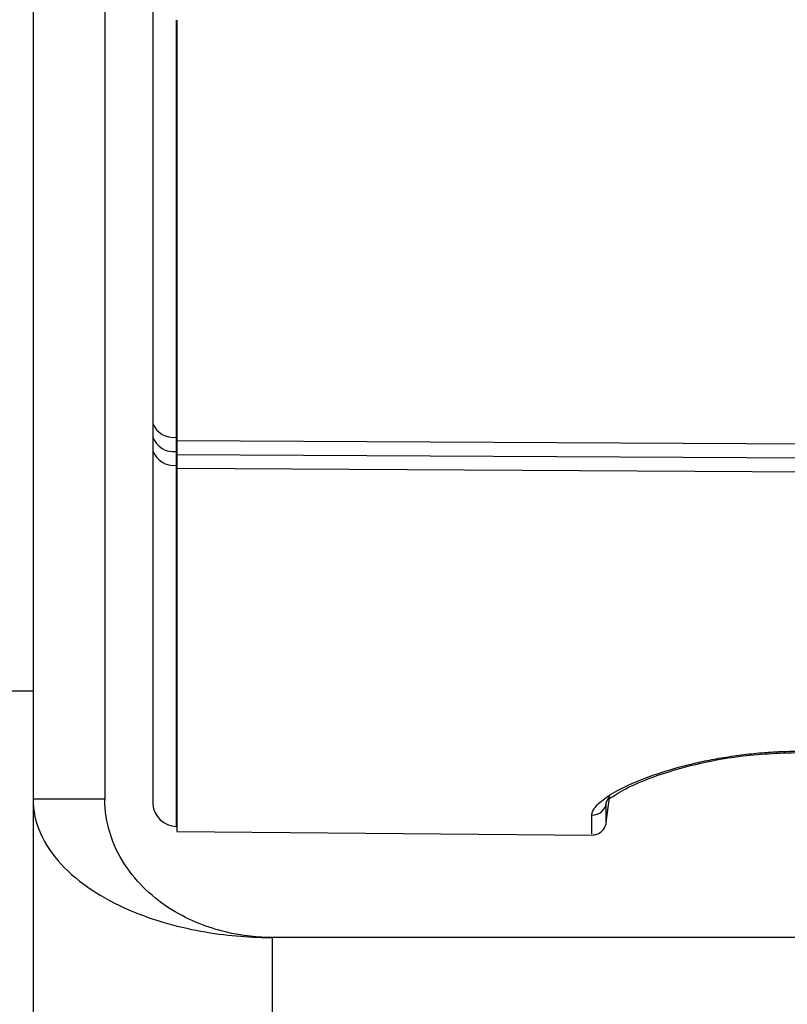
# Model space of a CAD drawing. Header units: millimetres. Extents: x -103 to 103, y 0 to 140.
# Tile 2 of 30: x -91 to -75, y 48 to 69. Entities that reach past the tile are written whole.
import ezdxf

# ---------------------------------------------------------------- set-up
doc = ezdxf.new("R2010")
doc.units = ezdxf.units.MM

msp = doc.modelspace()

# ---------------------------------------------------------------- linework, layer by layer
at = {"color": 7, "linetype": 'Continuous', "lineweight": 25}
for p, q in [((-91.2, 95.401), (-91.2, 2.887)), ((-89.7, 95.401), (-89.7, 52.539)), ((-88.7, 69.294), (-88.7, 52.436)), ((-88.699, 69.298), (-88.699, 60.393)), ((-88.2, 68.814), (-88.2, 51.868)), ((-88.2, 60.101), (-88.209, 60.101)), ((-88.209, 60.101), (-88.209, 59.803)), ((-88.2, 60.035), (-34.7, 59.741)), ((-88.699, 59.819), (-88.699, 52.436)), ((-88.2, 59.803), (-88.209, 59.803)), ((-88.209, 59.803), (-88.209, 59.514)), ((-34.7, 59.436), (-88.2, 59.736)), ((-88.2, 59.514), (-88.209, 59.514)), ((-34.7, 59.14), (-88.2, 59.446)), ((-91.9, 54.802), (-91.2, 54.802)), ((-89.7, 52.539), (-91.2, 52.539)), ((-79.23, 52.466), (-79.164, 52.612)), ((-79.23, 52.055), (-79.166, 52.576)), ((-88.7, 52.436), (-88.699, 52.436)), ((-88.209, 51.972), (-88.2, 51.972)), ((-88.2, 51.868), (-79.531, 51.792)), ((-86.2, 0), (-86.2, 49.652)), ((-6, 49.652), (-86.2, 49.652))]:
    msp.add_line(p, q, dxfattribs=at)
at = {"color": 8, "linetype": 'Continuous', "lineweight": 25, "flags": 128}
for points in [[(-88.209, 68.808), (-88.209, 67.581), (-88.209, 65.575), (-88.209, 63.648), (-88.209, 61.818), (-88.209, 60.101)], [(-88.209, 59.514), (-88.209, 57.978), (-88.209, 56.591), (-88.209, 55.368), (-88.209, 54.319), (-88.209, 53.455), (-88.209, 52.783), (-88.209, 52.31), (-88.209, 52.04), (-88.209, 51.972)]]:
    msp.add_lwpolyline(points, dxfattribs=at)
at = {"color": 7, "linetype": 'Continuous', "lineweight": 25}
for centre, radius, start, end in [((-88.271, 60.553), 0.457, 200.5685, 277.8623), ((-88.27, 60.254), 0.455, 199.2961, 277.7203), ((-88.267, 59.967), 0.456, 198.9596, 277.3544), ((-79.525, 52.506), 0.298, 269.0567, 352.3671), ((-88.2, 52.472), 0.5, 184.1389, 269)]:
    msp.add_arc(centre, radius, start, end, dxfattribs=at)
for points in [[(-88.699, 60.393), (-88.699, 60.296), (-88.699, 60.199), (-88.699, 60.104)], [(-88.699, 60.104), (-88.699, 60.008), (-88.699, 59.913), (-88.699, 59.819)]]:
    msp.add_open_spline(points, degree=3, dxfattribs=at)
for points, knots in [([(-79.53, 52.208), (-79.53, 52.22), (-79.528, 52.243), (-79.517, 52.28), (-79.499, 52.317), (-79.474, 52.356), (-79.427, 52.417), (-79.339, 52.5), (-79.189, 52.609), (-79.001, 52.721), (-78.701, 52.871), (-78.239, 53.057), (-77.676, 53.226), (-77.176, 53.341), (-76.778, 53.415), (-76.362, 53.475), (-75.977, 53.514), (-75.635, 53.535), (-75.339, 53.546), (-75.141, 53.546), (-75.042, 53.546)], [0, 0, 0, 0, 0.024985, 0.049978, 0.075019, 0.100147, 0.125402, 0.187796, 0.250588, 0.312795, 0.375222, 0.500123, 0.625149, 0.68782, 0.749904, 0.812841, 0.875157, 0.917003, 0.958541, 1, 1, 1, 1]), ([(-79.188, 52.57), (-79.173, 52.563), (-79.149, 52.552), (-78.878, 52.742), (-78.361, 52.984), (-77.449, 53.271), (-76.263, 53.486), (-75.471, 53.509), (-75.042, 53.522)], [0, 0, 0, 0, 0.135385, 0.214077, 0.375292, 0.624194, 0.796553, 1, 1, 1, 1]), ([(-91.2, 52.539), (-91.2, 52.298), (-91.147, 52.058), (-90.945, 51.599), (-90.796, 51.38), (-90.427, 50.981), (-90.207, 50.8), (-89.727, 50.482), (-89.467, 50.345), (-88.933, 50.114), (-88.66, 50.02), (-88.122, 49.868), (-87.856, 49.811), (-87.088, 49.681), (-86.617, 49.652), (-86.2, 49.652)], [0, 0, 0, 0, 0.125, 0.125, 0.25, 0.25, 0.375, 0.375, 0.5, 0.5, 0.625, 0.625, 0.75, 0.75, 1, 1, 1, 1]), ([(-86.2, 49.652), (-86.492, 49.652), (-86.822, 49.681), (-87.538, 49.854), (-87.927, 49.999), (-88.487, 50.345), (-88.669, 50.482), (-89.005, 50.8), (-89.159, 50.981), (-89.417, 51.38), (-89.522, 51.599), (-89.663, 52.058), (-89.7, 52.298), (-89.7, 52.539)], [0, 0, 0, 0, 0.25, 0.25, 0.5, 0.5, 0.625, 0.625, 0.75, 0.75, 0.875, 0.875, 1, 1, 1, 1]), ([(-79.53, 51.792), (-79.495, 51.795), (-79.422, 51.802), (-79.326, 51.862), (-79.254, 51.95), (-79.238, 52.021), (-79.23, 52.055)], [0, 0, 0, 0, 0.2415165, 0.4999999, 0.7584834, 1, 1, 1, 1])]:
    msp.add_open_spline(points, degree=3, knots=knots, dxfattribs=at)
at = {"color": 8, "linetype": 'Continuous', "lineweight": 25}
for points, knots in [([(-79.23, 52.082), (-79.23, 52.084), (-79.23, 52.087), (-79.23, 52.327), (-79.23, 52.466)], [0, 0, 0, 0, 0.421367, 1, 1, 1, 1]), ([(-79.53, 51.818), (-79.53, 51.82), (-79.53, 51.825), (-79.53, 52.068), (-79.53, 52.208)], [0, 0, 0, 0, 0.425855, 1, 1, 1, 1])]:
    msp.add_open_spline(points, degree=3, knots=knots, dxfattribs=at)

doc.saveas('drawing.dxf')
